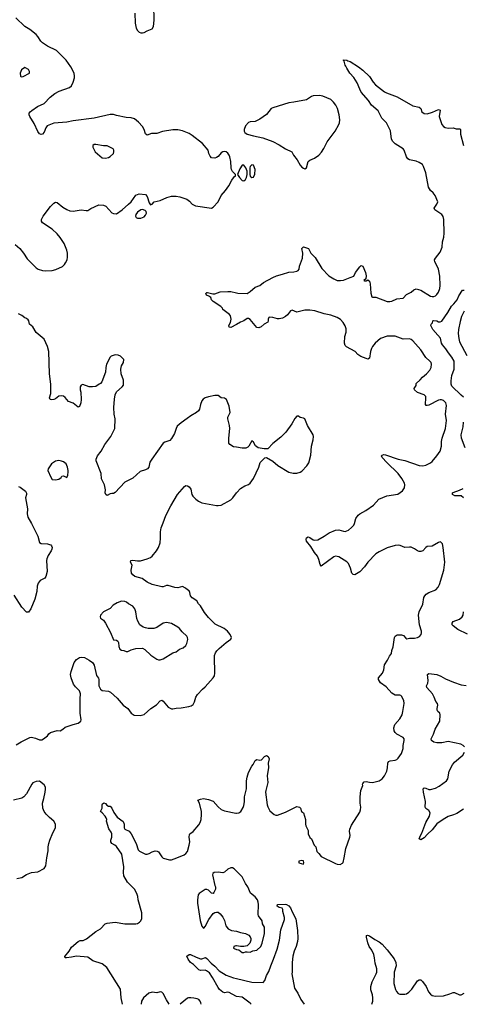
# Model space of a CAD drawing. Header units: inches. Extents: x 1839270 to 1929235, y 762242 to 910350.
# Tile 3 of 256: x 1847305 to 1852817, y 762291 to 774534. Entities that reach past the tile are written whole.
import ezdxf

# ---------------------------------------------------------------- set-up
doc = ezdxf.new("R2010")
doc.units = ezdxf.units.IN
doc.header["$MEASUREMENT"] = 0
for name, color, linetype in [('B8746', 7, 'Continuous'), ('B8747', 7, 'Continuous'), ('B8756', 7, 'Continuous'), ('B8757', 7, 'Continuous')]:
    doc.layers.add(name, color=color, linetype=linetype)

msp = doc.modelspace()

# ---------------------------------------------------------------- linework, layer by layer
at = {"layer": 'B8746', "color": 5}
for points, elevation in [([(1848294, 770000), (1848250, 769975), (1848210, 769968), (1848170, 769970), (1848090, 769999), (1848070, 769988), (1848058, 769970), (1848056, 769930), (1848063, 769903), (1848070, 769810), (1848064, 769770), (1848050, 769726), (1848030, 769718), (1847970, 769764), (1847910, 769785), (1847870, 769838), (1847850, 769852), (1847830, 769858), (1847790, 769852), (1847750, 769820), (1847730, 769810), (1847706, 769806), (1847682, 769810), (1847675, 769830), (1847692, 769888), (1847691, 769990), (1847690, 770000)], 720), ([(1850000, 769217), (1849963, 769223), (1849916, 769250), (1849906, 769270), (1849904, 769330), (1849918, 769450), (1849913, 769490), (1849891, 769570), (1849893, 769590), (1849920, 769650), (1849909, 769730), (1849874, 769810), (1849850, 769827), (1849810, 769833), (1849770, 769860), (1849730, 769860), (1849650, 769845), (1849610, 769830), (1849586, 769814), (1849567, 769793), (1849552, 769750), (1849540, 769690), (1849527, 769670), (1849502, 769650), (1849430, 769610), (1849387, 769573), (1849310, 769523), (1849262, 769478), (1849248, 769452), (1849230, 769390), (1849193, 769327), (1849170, 769300), (1849110, 769282), (1849090, 769267), (1848947, 769070), (1848924, 769030), (1848910, 768970), (1848894, 768950), (1848870, 768936), (1848804, 768916), (1848710, 768835), (1848610, 768782), (1848490, 768653), (1848470, 768642), (1848450, 768644), (1848430, 768637), (1848390, 768619), (1848375, 768630), (1848369, 768649), (1848372, 768690), (1848361, 768750), (1848323, 768823), (1848317, 768890), (1848257, 769050), (1848257, 769070), (1848273, 769110), (1848319, 769170), (1848364, 769250), (1848436, 769350), (1848487, 769450), (1848491, 769570), (1848478, 769630), (1848473, 769710), (1848483, 769817), (1848492, 769868), (1848510, 769905), (1848577, 769970), (1848593, 769990), (1848596, 770000)], 720), ([(1847290, 768730), (1847310, 768722), (1847379, 768670), (1847388, 768648), (1847388, 768630), (1847379, 768590), (1847402, 768450), (1847400, 768390), (1847405, 768350), (1847453, 768270), (1847531, 768110), (1847550, 768034), (1847570, 768019), (1847650, 768015), (1847676, 768010), (1847690, 768003), (1847702, 767990), (1847707, 767970), (1847705, 767950), (1847697, 767930), (1847658, 767870), (1847643, 767830), (1847640, 767810), (1847647, 767673), (1847630, 767610), (1847619, 767590), (1847560, 767560), (1847533, 767527), (1847523, 767490), (1847518, 767422), (1847493, 767330), (1847442, 767210), (1847413, 767167), (1847390, 767167), (1847330, 767229), (1847237, 767377)], 720), ([(1847262, 765518), (1847324, 765556), (1847430, 765608), (1847450, 765613), (1847502, 765602), (1847550, 765580), (1847579, 765581), (1847599, 765590), (1847649, 765630), (1847667, 765653), (1847689, 765671), (1847770, 765697), (1847810, 765693), (1847841, 765710), (1847870, 765736), (1847970, 765770), (1848033, 765787), (1848064, 765810), (1848071, 765830), (1848058, 765910), (1848057, 766090), (1848062, 766150), (1848047, 766187), (1847997, 766237), (1847975, 766270), (1847943, 766350), (1847936, 766390), (1847944, 766430), (1847981, 766539), (1848010, 766577), (1848050, 766603), (1848070, 766608), (1848110, 766603), (1848167, 766570), (1848210, 766540), (1848218, 766530), (1848230, 766506), (1848258, 766378), (1848285, 766345), (1848290, 766330), (1848290, 766250), (1848310, 766210), (1848331, 766191), (1848410, 766184), (1848433, 766173), (1848516, 766096), (1848590, 766011), (1848650, 765971), (1848691, 765910), (1848728, 765888), (1848803, 765883), (1848850, 765894), (1848933, 765970), (1849006, 766014), (1849050, 766065), (1849070, 766074), (1849090, 766062), (1849150, 765984), (1849190, 765963), (1849210, 765963), (1849250, 765974), (1849310, 765976), (1849407, 765993), (1849437, 766003), (1849460, 766020), (1849476, 766050), (1849494, 766110), (1849516, 766144), (1849577, 766210), (1849610, 766237), (1849711, 766349), (1849726, 766374), (1849732, 766410), (1849724, 766610), (1849726, 766630), (1849740, 766660), (1849755, 766685), (1849785, 766715), (1849870, 766788), (1849929, 766830), (1849939, 766850), (1849919, 766890), (1849889, 766930), (1849844, 766964), (1849736, 767016), (1849650, 767102), (1849602, 767162), (1849550, 767246), (1849527, 767270), (1849506, 767306), (1849447, 767347), (1849427, 767370), (1849419, 767410), (1849410, 767433), (1849390, 767445), (1849367, 767467), (1849330, 767484), (1849272, 767470), (1849232, 767472), (1849150, 767500), (1849130, 767498), (1849090, 767482), (1849070, 767481), (1848953, 767510), (1848890, 767540), (1848827, 767587), (1848736, 767610), (1848709, 767630), (1848695, 767650), (1848692, 767690), (1848701, 767750), (1848684, 767790), (1848685, 767810), (1848710, 767814), (1848767, 767807), (1848807, 767807), (1848890, 767830), (1848930, 767848), (1848950, 767863), (1849006, 767930), (1849030, 767970), (1849049, 768031), (1849054, 768086), (1849054, 768166), (1849063, 768217), (1849090, 768279), (1849121, 768370), (1849183, 768490), (1849268, 768632), (1849353, 768730), (1849370, 768740), (1849390, 768739), (1849410, 768727), (1849430, 768696), (1849446, 768630), (1849456, 768610), (1849492, 768570), (1849526, 768546), (1849570, 768528), (1849750, 768494), (1849770, 768492), (1849810, 768499), (1849930, 768564), (1849953, 768587), (1850000, 768649)], 720), ([(1847270, 763855), (1847330, 763867), (1847390, 763903), (1847450, 763931), (1847530, 763937), (1847610, 763978), (1847629, 764011), (1847641, 764110), (1847659, 764201), (1847660, 764250), (1847667, 764290), (1847678, 764330), (1847718, 764422), (1847735, 764450), (1847750, 764490), (1847751, 764510), (1847748, 764530), (1847729, 764570), (1847674, 764614), (1847635, 764655), (1847610, 764690), (1847593, 764730), (1847587, 764793), (1847606, 764850), (1847622, 764930), (1847627, 764967), (1847626, 764990), (1847610, 765019), (1847550, 765064), (1847510, 765061), (1847470, 765044), (1847454, 765030), (1847390, 764909), (1847355, 764870), (1847330, 764853), (1847230, 764830)], 720), ([(1848582, 762293), (1848567, 762370), (1848558, 762478), (1848388, 762748), (1848330, 762792), (1848212, 762830), (1848150, 762875), (1848010, 762890), (1847950, 762875), (1847887, 762867), (1847869, 762870), (1847866, 762886), (1847919, 762950), (1847950, 763003), (1848030, 763071), (1848058, 763082), (1848094, 763086), (1848134, 763106), (1848250, 763194), (1848309, 763230), (1848369, 763291), (1848390, 763299), (1848490, 763310), (1848610, 763290), (1848750, 763293), (1848770, 763297), (1848794, 763310), (1848811, 763329), (1848821, 763359), (1848824, 763430), (1848778, 763590), (1848772, 763632), (1848760, 763670), (1848730, 763723), (1848646, 763810), (1848599, 763890), (1848595, 763930), (1848599, 764001), (1848576, 764156), (1848510, 764252), (1848489, 764269), (1848450, 764290), (1848436, 764310), (1848437, 764330), (1848450, 764370), (1848449, 764411), (1848442, 764430), (1848413, 764473), (1848384, 764570), (1848386, 764590), (1848381, 764610), (1848369, 764630), (1848330, 764673), (1848309, 764690), (1848329, 764730), (1848330, 764770), (1848336, 764784), (1848350, 764795), (1848370, 764787), (1848387, 764767), (1848410, 764754), (1848430, 764755), (1848450, 764731), (1848476, 764676), (1848518, 764618), (1848590, 764563), (1848603, 764530), (1848605, 764485), (1848610, 764470), (1848664, 764444), (1848690, 764412), (1848754, 764290), (1848779, 764210), (1848794, 764194), (1848850, 764165), (1848870, 764157), (1848890, 764156), (1848914, 764166), (1848950, 764188), (1848990, 764197), (1849015, 764195), (1849030, 764187), (1849070, 764126), (1849090, 764106), (1849166, 764086), (1849190, 764087), (1849258, 764110), (1849350, 764151), (1849370, 764165), (1849389, 764190), (1849412, 764270), (1849418, 764310), (1849409, 764370), (1849417, 764403), (1849421, 764410), (1849461, 764439), (1849530, 764524), (1849547, 764550), (1849559, 764590), (1849566, 764650), (1849563, 764690), (1849539, 764790), (1849519, 764830), (1849550, 764842), (1849590, 764848), (1849650, 764838), (1849710, 764815), (1849770, 764747), (1849810, 764715), (1849850, 764695), (1849990, 764668), (1850000, 764669)], 680), ([(1850000, 763945), (1849970, 763975), (1849950, 763987), (1849930, 763989), (1849891, 763970), (1849850, 763933), (1849830, 763927), (1849770, 763935), (1849722, 763930), (1849704, 763916), (1849701, 763899), (1849730, 763770), (1849739, 763750), (1849738, 763722), (1849719, 763681), (1849710, 763669), (1849690, 763673), (1849650, 763709), (1849630, 763718), (1849610, 763719), (1849534, 763670), (1849524, 763650), (1849513, 763590), (1849514, 763550), (1849546, 763334), (1849570, 763262), (1849590, 763238), (1849597, 763243), (1849610, 763258), (1849654, 763346), (1849710, 763419), (1849730, 763433), (1849750, 763438), (1849770, 763436), (1849797, 763417), (1849830, 763376), (1849850, 763331), (1849868, 763268), (1849897, 763230), (1849936, 763210), (1850000, 763202)], 680), ([(1850000, 762389), (1849990, 762391), (1849910, 762438), (1849890, 762443), (1849850, 762432), (1849830, 762440), (1849790, 762473), (1849770, 762498), (1849703, 762623), (1849662, 762682), (1849628, 762708), (1849610, 762714), (1849550, 762709), (1849530, 762720), (1849464, 762784), (1849426, 762810), (1849398, 762850), (1849382, 762890), (1849410, 762910), (1849429, 762911), (1849496, 762876), (1849550, 762855), (1849570, 762857), (1849613, 762873), (1849630, 762861), (1849684, 762804), (1849730, 762766), (1849785, 762705), (1849870, 762654), (1849960, 762620), (1850000, 762610)], 660), ([(1850000, 763017), (1849990, 763019), (1849965, 763010), (1849961, 762990), (1849970, 762983), (1850000, 762974)], 680), ([(1849163, 762292), (1849128, 762348), (1849090, 762425), (1849070, 762443), (1849050, 762447), (1849010, 762433), (1848950, 762443), (1848910, 762430), (1848842, 762370), (1848818, 762330), (1848813, 762292)], 680), ([(1849562, 762292), (1849556, 762310), (1849547, 762330), (1849530, 762349), (1849510, 762358), (1849467, 762367), (1849430, 762372), (1849402, 762370), (1849390, 762365), (1849298, 762292)], 680)]:
    msp.add_lwpolyline(points, dxfattribs=dict(at, elevation=elevation))
at = {"layer": 'B8746', "color": 5, "elevation": 740}
for points in [[(1847790, 769051), (1847750, 769045), (1847699, 769010), (1847658, 768950), (1847656, 768930), (1847690, 768845), (1847710, 768816), (1847750, 768814), (1847790, 768821), (1847819, 768841), (1847830, 768856), (1847850, 768861), (1847890, 768842), (1847903, 768870), (1847909, 768910), (1847909, 768930), (1847899, 768970), (1847882, 769010), (1847850, 769037), (1847826, 769046)], [(1848570, 767302), (1848516, 767284), (1848468, 767252), (1848430, 767213), (1848348, 767172), (1848311, 767130), (1848305, 767110), (1848310, 767094), (1848346, 767066), (1848370, 767031), (1848434, 766914), (1848470, 766821), (1848510, 766817), (1848525, 766805), (1848532, 766790), (1848538, 766738), (1848550, 766708), (1848570, 766695), (1848598, 766690), (1848630, 766676), (1848650, 766678), (1848690, 766698), (1848750, 766715), (1848830, 766720), (1848862, 766702), (1848933, 766633), (1849010, 766583), (1849030, 766573), (1849050, 766573), (1849090, 766588), (1849210, 766661), (1849250, 766675), (1849290, 766707), (1849338, 766722), (1849370, 766751), (1849384, 766776), (1849395, 766825), (1849390, 766853), (1849381, 766870), (1849322, 766922), (1849290, 766964), (1849270, 766982), (1849190, 767027), (1849130, 767040), (1849090, 767030), (1849010, 766976), (1848970, 766962), (1848903, 766963), (1848870, 766970), (1848841, 766981), (1848799, 767010), (1848774, 767054), (1848761, 767090), (1848750, 767170), (1848735, 767210), (1848725, 767225), (1848710, 767240), (1848657, 767270), (1848634, 767290), (1848610, 767300)]]:
    msp.add_lwpolyline(points, close=True, dxfattribs=at)
at = {"layer": 'B8747', "color": 5}
for points, elevation in [([(1848736, 774616), (1848740, 774490), (1848754, 774430), (1848770, 774401), (1848790, 774379), (1848810, 774370), (1848830, 774369), (1848850, 774373), (1848890, 774396), (1848950, 774421), (1848967, 774450), (1848976, 774530), (1848974, 774710)], 720), ([(1847250, 771737), (1847308, 771690), (1847354, 771630), (1847399, 771559), (1847510, 771450), (1847536, 771430), (1847590, 771414), (1847630, 771410), (1847710, 771417), (1847754, 771426), (1847835, 771465), (1847862, 771490), (1847876, 771510), (1847893, 771550), (1847898, 771582), (1847898, 771630), (1847890, 771670), (1847856, 771750), (1847807, 771827), (1847771, 771870), (1847710, 771928), (1847589, 772010), (1847575, 772030), (1847578, 772050), (1847598, 772090), (1847687, 772210), (1847730, 772254), (1847750, 772265), (1847770, 772263), (1847843, 772203), (1847890, 772172), (1847930, 772158), (1847970, 772154), (1848070, 772169), (1848130, 772160), (1848150, 772162), (1848190, 772185), (1848289, 772231), (1848348, 772228), (1848374, 772214), (1848450, 772134), (1848470, 772124), (1848510, 772122), (1848579, 772170), (1848659, 772241), (1848689, 772271), (1848750, 772351), (1848790, 772367), (1848870, 772359), (1848890, 772336), (1848915, 772255), (1848930, 772232), (1848950, 772242), (1848978, 772270), (1849050, 772284), (1849135, 772325), (1849190, 772339), (1849250, 772340), (1849293, 772333), (1849381, 772301), (1849416, 772276), (1849450, 772242), (1849490, 772218), (1849690, 772191), (1849710, 772203), (1849770, 772270), (1849807, 772350), (1849863, 772410), (1849905, 772470), (1849943, 772537), (1849976, 772584), (1849986, 772590), (1849986, 772610), (1849950, 772648), (1849939, 772670), (1849934, 772694), (1849929, 772770), (1849917, 772830), (1849909, 772850), (1849890, 772876), (1849870, 772889), (1849846, 772894), (1849828, 772892), (1849810, 772879), (1849770, 772835), (1849750, 772822), (1849730, 772814), (1849690, 772815), (1849670, 772838), (1849657, 772870), (1849649, 772910), (1849576, 772996), (1849450, 773095), (1849410, 773117), (1849330, 773151), (1849270, 773165), (1849210, 773164), (1849078, 773142), (1849010, 773121), (1848941, 773119), (1848890, 773099), (1848870, 773114), (1848850, 773170), (1848830, 773206), (1848780, 773260), (1848730, 773301), (1848690, 773314), (1848630, 773320), (1848510, 773341), (1848470, 773356), (1848430, 773355), (1848230, 773310), (1847970, 773277), (1847890, 773260), (1847730, 773248), (1847647, 773213), (1847630, 773189), (1847610, 773137), (1847590, 773112), (1847570, 773107), (1847550, 773113), (1847530, 773144), (1847485, 773245), (1847432, 773330), (1847423, 773350), (1847421, 773370), (1847435, 773390), (1847454, 773406), (1847527, 773453), (1847608, 773492), (1847684, 773570), (1847743, 773617), (1847794, 773646), (1847924, 773690), (1847950, 773710), (1847970, 773758), (1847985, 773810), (1847988, 773830), (1847982, 773870), (1847941, 773950), (1847883, 774030), (1847762, 774150), (1847650, 774205), (1847590, 774248), (1847569, 774269), (1847530, 774327), (1847510, 774348), (1847431, 774411), (1847368, 774450), (1847257, 774557)], 720), ([(1850000, 770745), (1849930, 770706), (1849910, 770709), (1849906, 770730), (1849926, 770770), (1849933, 770810), (1849925, 770850), (1849913, 770870), (1849829, 770930), (1849826, 770946), (1849806, 770966), (1849709, 771030), (1849689, 771050), (1849679, 771079), (1849657, 771097), (1849628, 771110), (1849618, 771130), (1849630, 771142), (1849638, 771142), (1849705, 771125), (1849730, 771125), (1849798, 771150), (1849890, 771156), (1849930, 771154), (1850000, 771138)], 680), ([(1847690, 770000), (1847676, 770130), (1847667, 770410), (1847651, 770470), (1847610, 770561), (1847510, 770644), (1847470, 770713), (1847428, 770748), (1847420, 770790), (1847410, 770802), (1847390, 770818), (1847367, 770827), (1847330, 770857), (1847290, 770875)], 720), ([(1848596, 770000), (1848597, 770003), (1848597, 770050), (1848567, 770130), (1848563, 770190), (1848572, 770228), (1848595, 770270), (1848598, 770310), (1848558, 770350), (1848530, 770361), (1848490, 770365), (1848442, 770350), (1848430, 770338), (1848383, 770250), (1848375, 770210), (1848371, 770150), (1848324, 770030), (1848310, 770010), (1848294, 770000)], 720)]:
    msp.add_lwpolyline(points, dxfattribs=dict(at, elevation=elevation))
for points, elevation in [([(1847370, 773938), (1847326, 773910), (1847311, 773870), (1847314, 773830), (1847322, 773822), (1847350, 773826), (1847428, 773870), (1847428, 773890), (1847415, 773915)], 740), ([(1848250, 772984), (1848230, 772982), (1848212, 772970), (1848216, 772950), (1848244, 772890), (1848330, 772818), (1848370, 772811), (1848410, 772821), (1848430, 772831), (1848469, 772870), (1848475, 772890), (1848475, 772910), (1848468, 772930), (1848390, 772964), (1848346, 772966)], 740), ([(1848830, 772174), (1848810, 772169), (1848770, 772139), (1848748, 772110), (1848745, 772090), (1848754, 772074), (1848770, 772068), (1848810, 772065), (1848850, 772081), (1848870, 772102), (1848879, 772130), (1848878, 772150), (1848863, 772163)], 720)]:
    msp.add_lwpolyline(points, close=True, dxfattribs=dict(at, elevation=elevation))
at = {"layer": 'B8756', "color": 5}
for points, elevation in [([(1850000, 764669), (1850030, 764671), (1850053, 764690), (1850082, 764738), (1850090, 764762), (1850097, 764810), (1850097, 764870), (1850123, 764970), (1850122, 765070), (1850130, 765115), (1850150, 765173), (1850190, 765251), (1850208, 765272), (1850230, 765323), (1850250, 765335), (1850290, 765326), (1850310, 765331), (1850349, 765370), (1850370, 765385), (1850391, 765371), (1850405, 765345), (1850394, 765290), (1850395, 765235), (1850379, 765130), (1850389, 765050), (1850362, 764950), (1850361, 764930), (1850380, 764770), (1850387, 764747), (1850415, 764695), (1850466, 764650), (1850490, 764642), (1850510, 764642), (1850610, 764681), (1850750, 764750), (1850783, 764743), (1850795, 764730), (1850806, 764690), (1850831, 764670), (1850856, 764590), (1850855, 764530), (1850859, 764510), (1850891, 764450), (1850891, 764410), (1850910, 764365), (1850931, 764350), (1850965, 764270), (1850985, 764250), (1850996, 764190), (1851024, 764164), (1851051, 764130), (1851230, 764043), (1851250, 764035), (1851289, 764031), (1851316, 764044), (1851325, 764055), (1851339, 764110), (1851358, 764230), (1851409, 764370), (1851413, 764390), (1851404, 764444), (1851407, 764470), (1851430, 764518), (1851530, 764679), (1851542, 764710), (1851543, 764743), (1851537, 764790), (1851535, 764870), (1851545, 764950), (1851569, 765010), (1851566, 765030), (1851570, 765038), (1851585, 765055), (1851610, 765062), (1851650, 765052), (1851690, 765050), (1851770, 765068), (1851810, 765093), (1851838, 765130), (1851866, 765190), (1851876, 765230), (1851879, 765290), (1851889, 765310), (1851910, 765320), (1851970, 765328), (1851990, 765336), (1852008, 765352), (1852051, 765409), (1852070, 765470), (1852072, 765510), (1852084, 765570), (1852082, 765590), (1852069, 765610), (1851991, 765651), (1851970, 765670), (1851959, 765690), (1851955, 765730), (1851968, 765770), (1852030, 765842), (1852057, 765890), (1852068, 765930), (1852084, 766030), (1852078, 766070), (1852050, 766123), (1852041, 766130), (1852030, 766135), (1851970, 766136), (1851930, 766159), (1851858, 766238), (1851787, 766290), (1851762, 766330), (1851764, 766350), (1851812, 766410), (1851828, 766450), (1851837, 766510), (1851877, 766570), (1851901, 766619), (1851927, 766653), (1851930, 766690), (1851944, 766736), (1851962, 766850), (1851971, 766869), (1851996, 766884), (1852050, 766885), (1852075, 766875), (1852102, 766842), (1852116, 766836), (1852150, 766845), (1852210, 766845), (1852250, 766853), (1852274, 766866), (1852292, 766888), (1852299, 766910), (1852298, 766930), (1852275, 767010), (1852260, 767130), (1852270, 767170), (1852313, 767267), (1852328, 767350), (1852338, 767370), (1852355, 767390), (1852390, 767410), (1852475, 767445), (1852504, 767476), (1852521, 767510), (1852575, 767690), (1852590, 767790), (1852569, 767970), (1852557, 768017), (1852539, 768039), (1852530, 768042), (1852510, 768035), (1852431, 767989), (1852370, 767984), (1852351, 767969), (1852316, 767930), (1852290, 767921), (1852270, 767922), (1852250, 767930), (1852210, 767956), (1852170, 767974), (1852150, 767977), (1852090, 767972), (1852035, 767995), (1852010, 768000), (1851970, 767997), (1851870, 767967), (1851770, 767918), (1851730, 767893), (1851631, 767790), (1851589, 767731), (1851531, 767670), (1851470, 767633), (1851450, 767634), (1851434, 767650), (1851416, 767716), (1851390, 767770), (1851370, 767794), (1851270, 767854), (1851250, 767861), (1851230, 767862), (1851207, 767853), (1851050, 767739), (1851039, 767759), (1851023, 767823), (1851005, 767865), (1850970, 767910), (1850924, 767984), (1850870, 768050), (1850866, 768070), (1850870, 768092), (1850890, 768105), (1850910, 768096), (1850950, 768067), (1850970, 768063), (1851010, 768065), (1851090, 768110), (1851150, 768152), (1851230, 768188), (1851270, 768192), (1851330, 768172), (1851350, 768170), (1851390, 768185), (1851430, 768218), (1851457, 768250), (1851467, 768270), (1851482, 768330), (1851510, 768371), (1851530, 768390), (1851608, 768432), (1851703, 768497), (1851766, 768574), (1851868, 768612), (1852005, 768635), (1852063, 768677), (1852086, 768714), (1852092, 768750), (1852087, 768770), (1852054, 768830), (1852007, 768890), (1851866, 769026), (1851810, 769090), (1851802, 769110), (1851810, 769119), (1851830, 769126), (1851850, 769124), (1852010, 769069), (1852090, 769053), (1852270, 768990), (1852313, 768987), (1852350, 768994), (1852370, 769003), (1852410, 769024), (1852430, 769040), (1852490, 769110), (1852530, 769170), (1852548, 769230), (1852548, 769290), (1852554, 769330), (1852596, 769450), (1852607, 769550), (1852598, 769630), (1852610, 769735), (1852600, 769770), (1852590, 769783), (1852570, 769800), (1852548, 769808), (1852530, 769808), (1852510, 769801), (1852390, 769742), (1852370, 769736), (1852358, 769738), (1852346, 769750), (1852353, 769830), (1852350, 769850), (1852330, 769870), (1852250, 769899), (1852210, 769930), (1852209, 769950), (1852230, 769986), (1852231, 770000)], 680), ([(1852821, 769841), (1852790, 769866), (1852676, 769976), (1852667, 770000)], 660), ([(1850000, 768649), (1850004, 768656), (1850050, 768703), (1850103, 768737), (1850150, 768753), (1850170, 768770), (1850210, 768830), (1850276, 768970), (1850294, 769026), (1850350, 769085), (1850370, 769091), (1850450, 769046), (1850511, 768991), (1850650, 768907), (1850703, 768897), (1850750, 768896), (1850790, 768906), (1850810, 768920), (1850875, 768985), (1850897, 769023), (1850921, 769119), (1850932, 769230), (1850953, 769310), (1850954, 769350), (1850950, 769370), (1850882, 769490), (1850850, 769569), (1850830, 769581), (1850790, 769589), (1850770, 769605), (1850750, 769605), (1850723, 769577), (1850686, 769510), (1850613, 769407), (1850550, 769343), (1850450, 769265), (1850390, 769199), (1850343, 769197), (1850269, 769209), (1850236, 769236), (1850210, 769282), (1850190, 769298), (1850151, 769229), (1850141, 769219), (1850114, 769206), (1850070, 769205), (1850000, 769217)], 720), ([(1852839, 769210), (1852797, 769330), (1852790, 769370), (1852814, 769470), (1852822, 769530)], 660), ([(1852818, 768590), (1852790, 768612), (1852714, 768614), (1852685, 768630), (1852685, 768650), (1852690, 768654), (1852770, 768682), (1852817, 768703)], 660), ([(1852870, 766895), (1852749, 766950), (1852690, 766997), (1852681, 767010), (1852679, 767030), (1852693, 767050), (1852770, 767080), (1852805, 767110), (1852816, 767130), (1852819, 767170)], 660), ([(1852832, 765492), (1852814, 765510), (1852785, 765525), (1852630, 765559), (1852550, 765541), (1852490, 765543), (1852451, 765551), (1852423, 765570), (1852418, 765590), (1852448, 765650), (1852468, 765710), (1852526, 765810), (1852532, 765892), (1852524, 765910), (1852502, 765930), (1852494, 765950), (1852493, 765970), (1852503, 766010), (1852497, 766030), (1852476, 766056), (1852457, 766110), (1852433, 766153), (1852366, 766230), (1852361, 766250), (1852377, 766283), (1852383, 766317), (1852373, 766390), (1852390, 766404), (1852490, 766390), (1852539, 766370), (1852596, 766336), (1852695, 766295), (1852790, 766265), (1852854, 766254)], 660), ([(1852822, 764718), (1852736, 764664), (1852695, 764645), (1852630, 764625), (1852567, 764590), (1852490, 764535), (1852430, 764459), (1852373, 764407), (1852330, 764359), (1852290, 764336), (1852270, 764350), (1852285, 764390), (1852302, 764418), (1852353, 764550), (1852397, 764630), (1852407, 764670), (1852390, 764701), (1852350, 764726), (1852342, 764742), (1852348, 764812), (1852322, 764930), (1852319, 764970), (1852330, 764982), (1852350, 764980), (1852390, 764962), (1852410, 764961), (1852470, 764980), (1852517, 765003), (1852608, 765070), (1852625, 765095), (1852642, 765190), (1852683, 765270), (1852710, 765303), (1852811, 765389), (1852832, 765428)], 660), ([(1850000, 762974), (1850030, 762966), (1850070, 762936), (1850090, 762935), (1850110, 762944), (1850130, 762945), (1850170, 762937), (1850204, 762956), (1850250, 762962), (1850301, 763010), (1850318, 763050), (1850347, 763170), (1850349, 763250), (1850324, 763290), (1850317, 763330), (1850273, 763390), (1850268, 763408), (1850274, 763530), (1850270, 763559), (1850259, 763590), (1850230, 763626), (1850173, 763673), (1850139, 763750), (1850112, 763792), (1850070, 763875), (1850000, 763945)], 680), ([(1850000, 762610), (1850190, 762564), (1850330, 762562), (1850350, 762587), (1850374, 762650), (1850402, 762698), (1850425, 762770), (1850461, 762850), (1850504, 762976), (1850533, 763090), (1850550, 763218), (1850594, 763346), (1850596, 763370), (1850574, 763446), (1850575, 763470), (1850565, 763485), (1850530, 763495), (1850504, 763510), (1850508, 763530), (1850605, 763535), (1850621, 763530), (1850650, 763514), (1850670, 763490), (1850690, 763441), (1850735, 763355), (1850757, 763210), (1850760, 763110), (1850756, 763070), (1850742, 763010), (1850716, 762950), (1850700, 762890), (1850691, 762810), (1850691, 762690), (1850687, 762670), (1850721, 762490), (1850762, 762430), (1850800, 762350), (1850839, 762291)], 660), ([(1850000, 763202), (1850001, 763201), (1850050, 763184), (1850110, 763173), (1850151, 763150), (1850168, 763130), (1850177, 763110), (1850177, 763090), (1850163, 763050), (1850130, 763017), (1850091, 763009), (1850050, 763009), (1850000, 763017)], 680), ([(1851682, 762291), (1851692, 762330), (1851694, 762370), (1851688, 762410), (1851670, 762470), (1851667, 762510), (1851683, 762570), (1851736, 762670), (1851742, 762690), (1851743, 762730), (1851724, 762804), (1851716, 762870), (1851706, 762910), (1851682, 762962), (1851648, 763010), (1851630, 763054), (1851613, 763127), (1851615, 763145), (1851629, 763151), (1851650, 763144), (1851717, 763097), (1851770, 763068), (1851810, 763038), (1851871, 762970), (1851957, 762857), (1851978, 762810), (1851982, 762770), (1851960, 762690), (1851954, 762550), (1851975, 762475), (1851988, 762448), (1852010, 762423), (1852030, 762415), (1852090, 762415), (1852110, 762422), (1852140, 762440), (1852180, 762480), (1852250, 762582), (1852270, 762593), (1852290, 762593), (1852310, 762575), (1852357, 762510), (1852387, 762447), (1852410, 762417), (1852430, 762402), (1852470, 762393), (1852570, 762394), (1852650, 762420), (1852690, 762439), (1852710, 762437), (1852770, 762408), (1852790, 762408), (1852829, 762430)], 660), ([(1850182, 762292), (1850170, 762304), (1850070, 762378), (1850000, 762389)], 660)]:
    msp.add_lwpolyline(points, dxfattribs=dict(at, elevation=elevation))
at = {"layer": 'B8756', "color": 5, "elevation": 680}
msp.add_lwpolyline([(1850810, 764079), (1850774, 764070), (1850774, 764050), (1850830, 764032), (1850836, 764050), (1850830, 764073)], close=True, dxfattribs=at)
at = {"layer": 'B8757', "color": 5}
for points, elevation in [([(1850000, 771138), (1850015, 771135), (1850130, 771128), (1850170, 771155), (1850230, 771208), (1850290, 771230), (1850333, 771267), (1850450, 771330), (1850495, 771350), (1850570, 771368), (1850650, 771396), (1850710, 771397), (1850750, 771407), (1850764, 771415), (1850777, 771430), (1850783, 771470), (1850820, 771570), (1850825, 771630), (1850812, 771690), (1850830, 771710), (1850895, 771690), (1850922, 771630), (1850976, 771576), (1851060, 771440), (1851148, 771350), (1851208, 771310), (1851250, 771293), (1851290, 771289), (1851330, 771296), (1851410, 771330), (1851456, 771344), (1851478, 771390), (1851530, 771459), (1851550, 771477), (1851570, 771471), (1851603, 771390), (1851611, 771349), (1851607, 771313), (1851581, 771290), (1851590, 771285), (1851610, 771288), (1851630, 771301), (1851650, 771281), (1851660, 771250), (1851670, 771132), (1851682, 771090), (1851690, 771083), (1851730, 771084), (1851870, 771032), (1851906, 771030), (1851930, 771036), (1851990, 771063), (1852069, 771071), (1852110, 771116), (1852170, 771146), (1852203, 771177), (1852230, 771187), (1852290, 771170), (1852410, 771098), (1852430, 771091), (1852450, 771091), (1852470, 771102), (1852490, 771119), (1852510, 771147), (1852524, 771190), (1852530, 771230), (1852524, 771344), (1852509, 771430), (1852494, 771470), (1852462, 771522), (1852461, 771550), (1852471, 771570), (1852530, 771642), (1852554, 771706), (1852558, 771770), (1852574, 771830), (1852581, 771881), (1852576, 772050), (1852567, 772087), (1852552, 772112), (1852462, 772170), (1852455, 772190), (1852490, 772239), (1852499, 772270), (1852467, 772350), (1852443, 772383), (1852408, 772410), (1852384, 772450), (1852350, 772630), (1852324, 772710), (1852310, 772732), (1852270, 772760), (1852230, 772776), (1852150, 772790), (1852130, 772805), (1852110, 772830), (1852084, 772910), (1852070, 772930), (1851970, 772990), (1851940, 773020), (1851926, 773050), (1851911, 773151), (1851862, 773250), (1851807, 773310), (1851760, 773400), (1851676, 773470), (1851639, 773530), (1851550, 773634), (1851530, 773670), (1851498, 773750), (1851456, 773816), (1851406, 773870), (1851369, 773930), (1851358, 773958), (1851348, 773970), (1851347, 773987), (1851338, 774018), (1851328, 774028), (1851330, 774034), (1851370, 774031), (1851381, 774021), (1851410, 774013), (1851516, 773950), (1851570, 773908), (1851650, 773826), (1851697, 773757), (1851725, 773725), (1851838, 773638), (1851863, 773623), (1851994, 773574), (1852190, 773461), (1852270, 773448), (1852288, 773430), (1852303, 773390), (1852330, 773367), (1852370, 773363), (1852435, 773385), (1852510, 773419), (1852530, 773411), (1852517, 773330), (1852551, 773230), (1852570, 773206), (1852594, 773194), (1852630, 773187), (1852690, 773191), (1852730, 773179), (1852778, 773178), (1852784, 773164), (1852783, 773110), (1852821, 772970)], 680), ([(1852667, 770000), (1852665, 770005), (1852665, 770045), (1852677, 770110), (1852705, 770190), (1852702, 770290), (1852677, 770337), (1852634, 770390), (1852601, 770441), (1852557, 770490), (1852546, 770510), (1852535, 770575), (1852499, 770610), (1852440, 770680), (1852415, 770730), (1852418, 770750), (1852435, 770765), (1852439, 770790), (1852446, 770794), (1852490, 770790), (1852510, 770776), (1852530, 770776), (1852550, 770786), (1852626, 770894), (1852670, 770970), (1852701, 770999), (1852741, 771050), (1852760, 771100), (1852809, 771170), (1852830, 771172)], 660), ([(1852231, 770000), (1852231, 770010), (1852283, 770057), (1852310, 770090), (1852362, 770130), (1852403, 770177), (1852419, 770210), (1852422, 770250), (1852418, 770270), (1852402, 770290), (1852350, 770334), (1852291, 770430), (1852190, 770542), (1852170, 770558), (1852150, 770564), (1852070, 770563), (1851970, 770600), (1851870, 770600), (1851790, 770569), (1851724, 770510), (1851689, 770471), (1851675, 770445), (1851665, 770410), (1851653, 770327), (1851630, 770314), (1851610, 770320), (1851546, 770346), (1851509, 770370), (1851473, 770410), (1851366, 770466), (1851350, 770483), (1851340, 770510), (1851346, 770594), (1851364, 770650), (1851363, 770690), (1851348, 770728), (1851323, 770770), (1851290, 770807), (1851249, 770830), (1851170, 770860), (1851090, 770875), (1850973, 770913), (1850910, 770924), (1850850, 770921), (1850750, 770899), (1850690, 770923), (1850670, 770913), (1850634, 770866), (1850610, 770843), (1850570, 770824), (1850530, 770815), (1850510, 770813), (1850450, 770832), (1850410, 770834), (1850402, 770830), (1850392, 770810), (1850394, 770790), (1850387, 770773), (1850342, 770750), (1850306, 770714), (1850277, 770703), (1850250, 770705), (1850170, 770805), (1850150, 770817), (1850130, 770817), (1850091, 770790), (1850050, 770773), (1850000, 770745)], 680), ([(1852830, 770909), (1852795, 770845), (1852777, 770783), (1852757, 770683), (1852754, 770630), (1852760, 770570), (1852771, 770530), (1852860, 770360)], 660)]:
    msp.add_lwpolyline(points, dxfattribs=dict(at, elevation=elevation))
at = {"layer": 'B8757', "color": 5, "elevation": 720}
for points in [[(1851030, 773591), (1850950, 773587), (1850930, 773578), (1850870, 773539), (1850713, 773507), (1850650, 773500), (1850450, 773439), (1850430, 773430), (1850370, 773357), (1850290, 773298), (1850230, 773267), (1850170, 773263), (1850150, 773256), (1850110, 773216), (1850093, 773170), (1850093, 773150), (1850102, 773130), (1850130, 773110), (1850210, 773088), (1850327, 773067), (1850450, 773020), (1850530, 772978), (1850608, 772928), (1850687, 772890), (1850707, 772850), (1850755, 772790), (1850790, 772726), (1850810, 772701), (1850830, 772686), (1850850, 772678), (1850869, 772691), (1850889, 772770), (1850912, 772788), (1850970, 772811), (1851023, 772850), (1851054, 772886), (1851086, 772934), (1851125, 773015), (1851226, 773150), (1851271, 773229), (1851278, 773250), (1851282, 773290), (1851276, 773350), (1851253, 773430), (1851234, 773470), (1851204, 773510), (1851170, 773541), (1851070, 773585)], [(1850090, 772725), (1850070, 772724), (1850041, 772679), (1850012, 772610), (1850036, 772570), (1850070, 772535), (1850090, 772531), (1850110, 772548), (1850122, 772570), (1850133, 772610), (1850133, 772650), (1850116, 772690)], [(1850190, 772729), (1850171, 772710), (1850164, 772690), (1850163, 772610), (1850169, 772589), (1850190, 772571), (1850210, 772574), (1850228, 772612), (1850231, 772670), (1850210, 772726)]]:
    msp.add_lwpolyline(points, close=True, dxfattribs=at)

doc.saveas('drawing.dxf')
